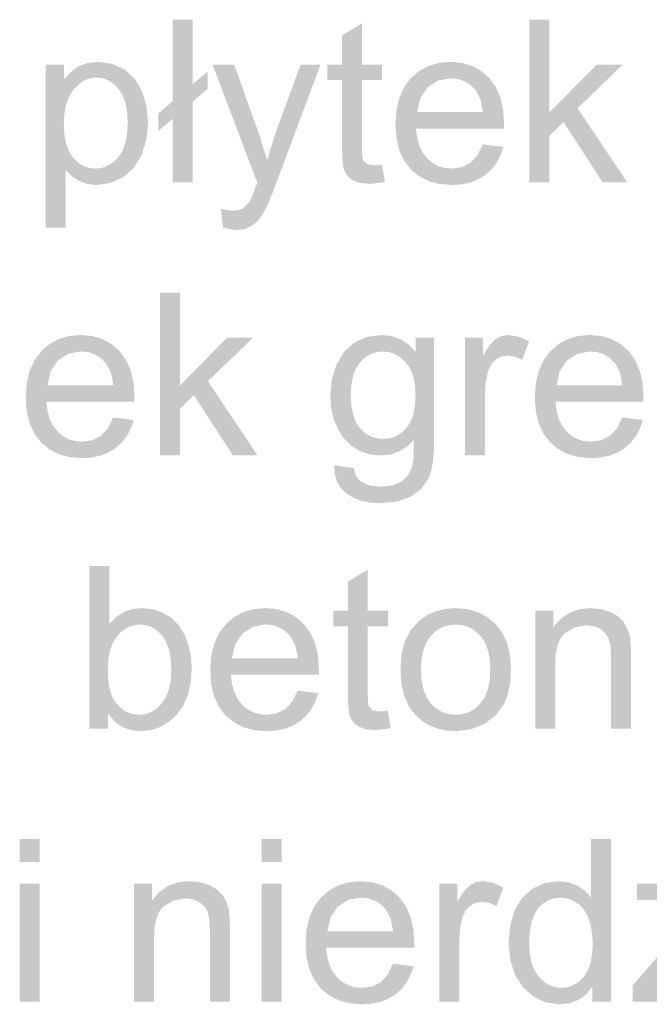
# Model space of a CAD drawing. Header units: millimetres. Extents: x 116 to 15750, y -6945 to 9999.
# Tile 37 of 150: x 5690 to 5781, y -3348 to -3206. Entities that reach past the tile are written whole.
import ezdxf

# ---------------------------------------------------------------- set-up
doc = ezdxf.new("R2010")
doc.units = ezdxf.units.MM
doc.layers.get('0').update_dxf_attribs({"color": 252})

msp = doc.modelspace()

# ---------------------------------------------------------------- hatches: boundary and pattern name
h = msp.add_hatch(color=7)
h.dxf.hatch_style = 2
h.paths.add_polyline_path([(5712.33, -3220.65), (5710.26, -3222.4), (5710.26, -3219.88), (5712.33, -3218.13), (5712.33, -3206.44), (5715.18, -3206.44), (5715.18, -3215.71), (5717.33, -3213.88), (5717.33, -3216.38), (5715.18, -3218.21), (5715.18, -3229.79), (5712.33, -3229.79)])
h = msp.add_hatch(color=7)
h.dxf.hatch_style = 2
h.paths.add_polyline_path([(5742.35, -3227.23), (5742.76, -3229.76), (5740.59, -3230.02), (5739.2, -3229.89), (5738.17, -3229.52), (5737.44, -3228.95), (5736.96, -3228.23), (5736.81, -3227.71), (5736.7, -3226.98), (5736.63, -3226.02), (5736.61, -3224.84), (5736.61, -3215.11), (5734.5, -3215.11), (5734.5, -3212.88), (5736.61, -3212.88), (5736.61, -3208.69), (5739.46, -3206.97), (5739.46, -3212.88), (5742.35, -3212.88), (5742.35, -3215.11), (5739.46, -3215.11), (5739.46, -3225), (5739.5, -3226.01), (5739.61, -3226.58), (5740.11, -3227.13), (5741.09, -3227.34)])
h = msp.add_hatch(color=7)
h.dxf.hatch_style = 2
h.paths.add_polyline_path([(5763.5, -3229.79), (5763.5, -3206.44), (5766.37, -3206.44), (5766.37, -3219.76), (5773.15, -3212.88), (5776.87, -3212.88), (5770.4, -3219.15), (5777.52, -3229.79), (5773.98, -3229.79), (5768.39, -3221.14), (5766.37, -3223.09), (5766.37, -3229.79)])
h = msp.add_hatch(color=7)
h.paths.add_polyline_path([(5694.1, -3236.28), (5694.1, -3212.88), (5696.71, -3212.88), (5696.71, -3215.07), (5697.69, -3213.95), (5698.79, -3213.14), (5700.08, -3212.66), (5701.62, -3212.49), (5703.66, -3212.78), (5705.44, -3213.61), (5706.89, -3214.95), (5707.94, -3216.76), (5708.57, -3218.89), (5708.79, -3221.21), (5708.55, -3223.68), (5707.85, -3225.88), (5706.71, -3227.72), (5705.15, -3229.07), (5703.32, -3229.9), (5701.41, -3230.17), (5700.05, -3230.02), (5698.84, -3229.57), (5697.8, -3228.88), (5696.97, -3228.04), (5696.97, -3236.28)])
h.paths.add_polyline_path([(5696.69, -3221.43), (5696.78, -3222.96), (5697.02, -3224.27), (5697.44, -3225.37), (5698.02, -3226.26), (5698.71, -3226.94), (5699.48, -3227.43), (5700.31, -3227.72), (5701.22, -3227.82), (5702.14, -3227.72), (5702.99, -3227.41), (5703.78, -3226.91), (5704.49, -3226.2), (5705.09, -3225.28), (5705.51, -3224.14), (5705.77, -3222.78), (5705.86, -3221.19), (5705.77, -3219.68), (5705.52, -3218.37), (5705.11, -3217.26), (5704.52, -3216.35), (5703.83, -3215.65), (5703.07, -3215.14), (5702.24, -3214.84), (5701.35, -3214.74), (5700.46, -3214.85), (5699.62, -3215.17), (5698.84, -3215.71), (5698.1, -3216.46), (5697.49, -3217.41), (5697.05, -3218.56), (5696.78, -3219.9)])
h = msp.add_hatch(color=7)
h.dxf.hatch_style = 2
h.paths.add_polyline_path([(5719.53, -3236.31), (5719.21, -3233.62), (5720.85, -3233.87), (5721.71, -3233.79), (5722.38, -3233.55), (5723.32, -3232.66), (5723.68, -3231.91), (5724.2, -3230.53), (5724.45, -3229.83), (5718.03, -3212.88), (5721.13, -3212.88), (5724.64, -3222.67), (5725.87, -3226.59), (5727.05, -3222.74), (5730.67, -3212.88), (5733.53, -3212.88), (5727.1, -3230.08), (5726.61, -3231.37), (5726.18, -3232.43), (5725.8, -3233.29), (5725.49, -3233.92), (5724.67, -3235.15), (5723.74, -3236), (5722.65, -3236.5), (5721.38, -3236.66)])
h = msp.add_hatch(color=7)
h.paths.add_polyline_path([(5756.8, -3224.34), (5759.76, -3224.71), (5759.33, -3225.94), (5758.76, -3227.02), (5758.04, -3227.95), (5757.16, -3228.74), (5756.15, -3229.37), (5755, -3229.82), (5753.73, -3230.09), (5752.32, -3230.17), (5750.56, -3230.03), (5748.99, -3229.6), (5747.62, -3228.89), (5746.43, -3227.89), (5745.48, -3226.63), (5744.8, -3225.14), (5744.4, -3223.43), (5744.26, -3221.48), (5744.4, -3219.47), (5744.81, -3217.69), (5745.49, -3216.15), (5746.46, -3214.85), (5747.64, -3213.82), (5748.98, -3213.09), (5750.49, -3212.64), (5752.16, -3212.49), (5753.78, -3212.64), (5755.25, -3213.07), (5756.55, -3213.79), (5757.7, -3214.8), (5758.65, -3216.08), (5759.32, -3217.58), (5759.72, -3219.33), (5759.86, -3221.3), (5759.84, -3222.07), (5747.22, -3222.07), (5747.38, -3223.38), (5747.7, -3224.53), (5748.17, -3225.52), (5748.8, -3226.34), (5749.55, -3226.98), (5750.39, -3227.45), (5751.32, -3227.72), (5752.34, -3227.82), (5753.8, -3227.61), (5755.03, -3226.99), (5756.03, -3225.92)])
h.paths.add_polyline_path([(5747.39, -3219.71), (5756.83, -3219.71), (5756.46, -3217.84), (5755.75, -3216.51), (5755.01, -3215.78), (5754.17, -3215.27), (5753.23, -3214.96), (5752.19, -3214.85), (5750.37, -3215.18), (5748.87, -3216.18), (5747.83, -3217.72)])
h = msp.add_hatch(color=7)
h.dxf.hatch_style = 2
h.paths.add_polyline_path([(5710.47, -3269.01), (5710.47, -3245.65), (5713.34, -3245.65), (5713.34, -3258.97), (5720.12, -3252.09), (5723.84, -3252.09), (5717.37, -3258.36), (5724.49, -3269.01), (5720.95, -3269.01), (5715.36, -3260.36), (5713.34, -3262.3), (5713.34, -3269.01)])
h = msp.add_hatch(color=7)
h.paths.add_polyline_path([(5703.77, -3263.55), (5706.73, -3263.92), (5706.31, -3265.15), (5705.73, -3266.23), (5705.01, -3267.16), (5704.13, -3267.95), (5703.12, -3268.58), (5701.97, -3269.03), (5700.7, -3269.3), (5699.29, -3269.39), (5697.53, -3269.24), (5695.96, -3268.82), (5694.59, -3268.1), (5693.4, -3267.1), (5692.45, -3265.84), (5691.77, -3264.36), (5691.37, -3262.64), (5691.23, -3260.69), (5691.37, -3258.68), (5691.78, -3256.9), (5692.46, -3255.36), (5693.43, -3254.07), (5694.61, -3253.03), (5695.95, -3252.3), (5697.46, -3251.85), (5699.14, -3251.71), (5700.75, -3251.85), (5702.22, -3252.29), (5703.52, -3253.01), (5704.68, -3254.01), (5705.62, -3255.29), (5706.29, -3256.8), (5706.69, -3258.54), (5706.83, -3260.51), (5706.81, -3261.28), (5694.19, -3261.28), (5694.35, -3262.59), (5694.67, -3263.74), (5695.14, -3264.73), (5695.77, -3265.55), (5696.53, -3266.2), (5697.37, -3266.66), (5698.29, -3266.94), (5699.31, -3267.03), (5700.77, -3266.82), (5702, -3266.2), (5703, -3265.13)])
h.paths.add_polyline_path([(5694.36, -3258.92), (5703.8, -3258.92), (5703.44, -3257.06), (5702.72, -3255.72), (5701.98, -3255), (5701.14, -3254.48), (5700.2, -3254.17), (5699.16, -3254.07), (5697.35, -3254.4), (5695.84, -3255.39), (5694.8, -3256.93)])
h = msp.add_hatch(color=7)
h.paths.add_polyline_path([(5735.49, -3270.41), (5738.28, -3270.82), (5738.6, -3271.94), (5739.25, -3272.7), (5740.51, -3273.3), (5742.17, -3273.5), (5743.92, -3273.3), (5745.24, -3272.7), (5746.14, -3271.75), (5746.7, -3270.47), (5746.8, -3269.91), (5746.87, -3269.11), (5746.9, -3268.07), (5746.91, -3266.79), (5745.91, -3267.76), (5744.8, -3268.45), (5743.57, -3268.87), (5742.23, -3269.01), (5740.58, -3268.85), (5739.13, -3268.38), (5737.88, -3267.59), (5736.83, -3266.49), (5735.99, -3265.17), (5735.39, -3263.72), (5735.04, -3262.15), (5734.92, -3260.45), (5735.13, -3258.13), (5735.79, -3255.99), (5736.86, -3254.17), (5738.33, -3252.82), (5740.14, -3251.99), (5742.24, -3251.71), (5743.67, -3251.86), (5744.97, -3252.31), (5746.14, -3253.07), (5747.18, -3254.13), (5747.18, -3252.09), (5749.82, -3252.09), (5749.82, -3266.71), (5749.77, -3268.54), (5749.62, -3270.09), (5749.37, -3271.34), (5749.02, -3272.31), (5747.98, -3273.79), (5746.47, -3274.92), (5744.52, -3275.63), (5742.18, -3275.87), (5740.74, -3275.79), (5739.44, -3275.53), (5738.29, -3275.1), (5737.29, -3274.51), (5736.47, -3273.74), (5735.9, -3272.8), (5735.57, -3271.69)])
h.paths.add_polyline_path([(5737.86, -3260.24), (5737.94, -3261.8), (5738.19, -3263.12), (5738.6, -3264.22), (5739.18, -3265.1), (5739.89, -3265.77), (5740.67, -3266.25), (5741.54, -3266.53), (5742.5, -3266.63), (5743.44, -3266.54), (5744.31, -3266.25), (5745.1, -3265.78), (5745.81, -3265.11), (5746.4, -3264.24), (5746.82, -3263.16), (5747.07, -3261.86), (5747.15, -3260.34), (5747.06, -3258.88), (5746.81, -3257.62), (5746.38, -3256.54), (5745.77, -3255.66), (5745.05, -3254.96), (5744.25, -3254.47), (5743.39, -3254.18), (5742.45, -3254.08), (5741.53, -3254.17), (5740.68, -3254.47), (5739.91, -3254.95), (5739.2, -3255.63), (5738.61, -3256.5), (5738.2, -3257.56), (5737.95, -3258.81)])
h = msp.add_hatch(color=7)
h.dxf.hatch_style = 2
h.paths.add_polyline_path([(5754.25, -3269.01), (5754.25, -3252.09), (5756.83, -3252.09), (5756.83, -3254.65), (5757.78, -3253.16), (5758.65, -3252.28), (5759.53, -3251.85), (5760.49, -3251.71), (5761.95, -3251.94), (5763.44, -3252.63), (5762.45, -3255.29), (5761.4, -3254.83), (5760.35, -3254.67), (5759.46, -3254.81), (5758.66, -3255.24), (5758.02, -3255.91), (5757.59, -3256.8), (5757.23, -3258.41), (5757.11, -3260.15), (5757.11, -3269.01)])
h = msp.add_hatch(color=7)
h.paths.add_polyline_path([(5776.8, -3263.55), (5779.76, -3263.92), (5779.34, -3265.15), (5778.76, -3266.23), (5778.04, -3267.16), (5777.16, -3267.95), (5776.15, -3268.58), (5775, -3269.03), (5773.73, -3269.3), (5772.32, -3269.39), (5770.56, -3269.24), (5768.99, -3268.82), (5767.62, -3268.1), (5766.44, -3267.1), (5765.48, -3265.84), (5764.8, -3264.36), (5764.4, -3262.64), (5764.26, -3260.69), (5764.4, -3258.68), (5764.81, -3256.9), (5765.5, -3255.36), (5766.46, -3254.07), (5767.64, -3253.03), (5768.98, -3252.3), (5770.49, -3251.85), (5772.17, -3251.71), (5773.79, -3251.85), (5775.25, -3252.29), (5776.55, -3253.01), (5777.71, -3254.01), (5778.65, -3255.29), (5779.32, -3256.8), (5779.72, -3258.54), (5779.86, -3260.51), (5779.84, -3261.28), (5767.23, -3261.28), (5767.38, -3262.59), (5767.7, -3263.74), (5768.17, -3264.73), (5768.81, -3265.55), (5769.56, -3266.2), (5770.4, -3266.66), (5771.32, -3266.94), (5772.34, -3267.03), (5773.8, -3266.82), (5775.03, -3266.2), (5776.03, -3265.13)])
h.paths.add_polyline_path([(5767.39, -3258.92), (5776.83, -3258.92), (5776.47, -3257.06), (5775.75, -3255.72), (5775.01, -3255), (5774.17, -3254.48), (5773.24, -3254.17), (5772.19, -3254.07), (5770.38, -3254.4), (5768.87, -3255.39), (5767.83, -3256.93)])
h = msp.add_hatch(color=7)
h.paths.add_polyline_path([(5703.03, -3308.22), (5700.37, -3308.22), (5700.37, -3284.86), (5703.24, -3284.86), (5703.24, -3293.19), (5704.21, -3292.2), (5705.31, -3291.49), (5706.53, -3291.06), (5707.87, -3290.92), (5709.4, -3291.08), (5710.83, -3291.55), (5712.1, -3292.3), (5713.12, -3293.32), (5713.93, -3294.57), (5714.54, -3296.06), (5714.92, -3297.73), (5715.05, -3299.5), (5714.91, -3301.55), (5714.51, -3303.36), (5713.84, -3304.92), (5712.89, -3306.23), (5711.76, -3307.27), (5710.53, -3308.01), (5709.19, -3308.45), (5707.73, -3308.6), (5706.32, -3308.44), (5705.06, -3307.98), (5703.96, -3307.19), (5703.03, -3306.1)])
h.paths.add_polyline_path([(5703, -3299.63), (5703.05, -3301.05), (5703.21, -3302.25), (5703.47, -3303.24), (5703.83, -3304.03), (5704.57, -3305), (5705.42, -3305.69), (5706.4, -3306.1), (5707.49, -3306.24), (5708.4, -3306.14), (5709.25, -3305.83), (5710.03, -3305.32), (5710.74, -3304.61), (5711.34, -3303.69), (5711.77, -3302.58), (5712.03, -3301.26), (5712.12, -3299.74), (5712.03, -3298.2), (5711.78, -3296.87), (5711.37, -3295.75), (5710.8, -3294.86), (5710.11, -3294.17), (5709.35, -3293.67), (5708.52, -3293.38), (5707.62, -3293.28), (5706.71, -3293.38), (5705.87, -3293.69), (5705.09, -3294.2), (5704.37, -3294.91), (5703.77, -3295.82), (5703.34, -3296.91), (5703.09, -3298.18)])
h = msp.add_hatch(color=7)
h.dxf.hatch_style = 2
h.paths.add_polyline_path([(5743.19, -3305.65), (5743.59, -3308.18), (5741.43, -3308.44), (5740.04, -3308.32), (5739.01, -3307.95), (5738.28, -3307.38), (5737.8, -3306.65), (5737.64, -3306.14), (5737.53, -3305.4), (5737.47, -3304.44), (5737.45, -3303.27), (5737.45, -3293.53), (5735.34, -3293.53), (5735.34, -3291.3), (5737.45, -3291.3), (5737.45, -3287.11), (5740.3, -3285.39), (5740.3, -3291.3), (5743.19, -3291.3), (5743.19, -3293.53), (5740.3, -3293.53), (5740.3, -3303.42), (5740.34, -3304.43), (5740.45, -3305), (5740.94, -3305.56), (5741.92, -3305.76)])
h = msp.add_hatch(color=7)
h.paths.add_polyline_path([(5730.24, -3302.77), (5733.2, -3303.14), (5732.77, -3304.36), (5732.2, -3305.44), (5731.47, -3306.38), (5730.6, -3307.16), (5729.58, -3307.79), (5728.44, -3308.24), (5727.16, -3308.51), (5725.76, -3308.6), (5724, -3308.46), (5722.43, -3308.03), (5721.06, -3307.31), (5719.87, -3306.31), (5718.92, -3305.06), (5718.24, -3303.57), (5717.83, -3301.85), (5717.7, -3299.9), (5717.83, -3297.89), (5718.25, -3296.11), (5718.93, -3294.57), (5719.89, -3293.28), (5721.08, -3292.25), (5722.42, -3291.51), (5723.93, -3291.07), (5725.6, -3290.92), (5727.22, -3291.06), (5728.68, -3291.5), (5729.99, -3292.22), (5731.14, -3293.23), (5732.08, -3294.5), (5732.76, -3296.01), (5733.16, -3297.75), (5733.29, -3299.72), (5733.28, -3300.49), (5720.66, -3300.49), (5720.82, -3301.81), (5721.14, -3302.95), (5721.61, -3303.94), (5722.24, -3304.76), (5722.99, -3305.41), (5723.83, -3305.87), (5724.76, -3306.15), (5725.78, -3306.24), (5727.24, -3306.03), (5728.47, -3305.42), (5729.47, -3304.34)])
h.paths.add_polyline_path([(5720.82, -3298.13), (5730.27, -3298.13), (5729.9, -3296.27), (5729.19, -3294.93), (5728.45, -3294.21), (5727.61, -3293.69), (5726.67, -3293.38), (5725.63, -3293.28), (5723.81, -3293.61), (5722.31, -3294.6), (5721.26, -3296.15)])
h = msp.add_hatch(color=7)
h.paths.add_polyline_path([(5744.99, -3299.76), (5745.15, -3297.56), (5745.64, -3295.67), (5746.46, -3294.08), (5747.6, -3292.8), (5748.75, -3291.97), (5750.02, -3291.39), (5751.41, -3291.04), (5752.92, -3290.92), (5754.58, -3291.06), (5756.09, -3291.49), (5757.43, -3292.2), (5758.62, -3293.2), (5759.59, -3294.46), (5760.28, -3295.93), (5760.7, -3297.61), (5760.84, -3299.52), (5760.78, -3301.06), (5760.59, -3302.44), (5760.29, -3303.64), (5759.86, -3304.66), (5758.65, -3306.32), (5757.01, -3307.57), (5755.05, -3308.34), (5752.92, -3308.6), (5751.23, -3308.46), (5749.7, -3308.03), (5748.35, -3307.32), (5747.18, -3306.32), (5746.22, -3305.06), (5745.53, -3303.54), (5745.12, -3301.78)])
h.paths.add_polyline_path([(5747.93, -3299.76), (5748.02, -3301.28), (5748.29, -3302.6), (5748.73, -3303.72), (5749.35, -3304.63), (5750.11, -3305.33), (5750.95, -3305.84), (5751.89, -3306.14), (5752.92, -3306.24), (5753.95, -3306.14), (5754.88, -3305.84), (5755.72, -3305.33), (5756.47, -3304.62), (5757.09, -3303.7), (5757.54, -3302.57), (5757.8, -3301.22), (5757.89, -3299.66), (5757.8, -3298.19), (5757.53, -3296.91), (5757.09, -3295.81), (5756.46, -3294.91), (5755.71, -3294.2), (5754.87, -3293.69), (5753.94, -3293.39), (5752.92, -3293.29), (5751.89, -3293.39), (5750.95, -3293.69), (5750.11, -3294.2), (5749.35, -3294.9), (5748.73, -3295.81), (5748.29, -3296.92), (5748.02, -3298.24)])
h = msp.add_hatch(color=7)
h.dxf.hatch_style = 2
h.paths.add_polyline_path([(5764.32, -3308.22), (5764.32, -3291.3), (5766.9, -3291.3), (5766.9, -3293.7), (5767.94, -3292.49), (5769.18, -3291.62), (5770.63, -3291.09), (5772.29, -3290.92), (5773.75, -3291.06), (5775.1, -3291.47), (5776.22, -3292.1), (5777.02, -3292.91), (5777.56, -3293.88), (5777.91, -3295.02), (5778.03, -3296.13), (5778.07, -3297.81), (5778.07, -3308.22), (5775.2, -3308.22), (5775.2, -3297.93), (5775.12, -3296.4), (5774.86, -3295.3), (5774.4, -3294.53), (5773.68, -3293.92), (5772.75, -3293.53), (5771.68, -3293.4), (5769.97, -3293.69), (5768.52, -3294.57), (5767.94, -3295.28), (5767.52, -3296.25), (5767.27, -3297.48), (5767.19, -3298.98), (5767.19, -3308.22)])
h = msp.add_hatch(color=7)
h.paths.add_polyline_path([(5690.37, -3327.37), (5690.37, -3324.07), (5693.23, -3324.07), (5693.23, -3327.37)])
h.paths.add_polyline_path([(5690.37, -3347.43), (5690.37, -3330.51), (5693.23, -3330.51), (5693.23, -3347.43)])
h = msp.add_hatch(color=7)
h.paths.add_polyline_path([(5725.06, -3327.37), (5725.06, -3324.07), (5727.93, -3324.07), (5727.93, -3327.37)])
h.paths.add_polyline_path([(5725.06, -3347.43), (5725.06, -3330.51), (5727.93, -3330.51), (5727.93, -3347.43)])
h = msp.add_hatch(color=7)
h.paths.add_polyline_path([(5772.51, -3347.43), (5772.51, -3345.29), (5771.61, -3346.4), (5770.53, -3347.18), (5769.25, -3347.65), (5767.79, -3347.81), (5765.84, -3347.53), (5764.07, -3346.7), (5762.56, -3345.36), (5761.43, -3343.58), (5760.74, -3341.43), (5760.5, -3338.99), (5760.71, -3336.57), (5761.35, -3334.39), (5762.4, -3332.57), (5763.88, -3331.23), (5765.67, -3330.41), (5767.66, -3330.13), (5769.1, -3330.29), (5770.38, -3330.77), (5771.46, -3331.52), (5772.32, -3332.46), (5772.32, -3324.07), (5775.18, -3324.07), (5775.18, -3347.43)])
h.paths.add_polyline_path([(5763.45, -3338.99), (5763.54, -3340.51), (5763.79, -3341.83), (5764.22, -3342.94), (5764.82, -3343.84), (5765.53, -3344.55), (5766.31, -3345.05), (5767.15, -3345.35), (5768.06, -3345.45), (5768.96, -3345.36), (5769.79, -3345.07), (5770.56, -3344.59), (5771.25, -3343.92), (5771.82, -3343.05), (5772.23, -3341.98), (5772.48, -3340.7), (5772.57, -3339.22), (5772.48, -3337.61), (5772.23, -3336.22), (5771.81, -3335.06), (5771.23, -3334.13), (5770.52, -3333.42), (5769.73, -3332.91), (5768.87, -3332.6), (5767.93, -3332.5), (5767.01, -3332.6), (5766.17, -3332.89), (5765.41, -3333.38), (5764.73, -3334.06), (5764.17, -3334.96), (5763.77, -3336.08), (5763.53, -3337.42)])
h = msp.add_hatch(color=7)
h.dxf.hatch_style = 2
h.paths.add_polyline_path([(5706.78, -3347.43), (5706.78, -3330.51), (5709.36, -3330.51), (5709.36, -3332.91), (5710.39, -3331.7), (5711.63, -3330.83), (5713.08, -3330.3), (5714.74, -3330.13), (5716.21, -3330.27), (5717.55, -3330.68), (5718.67, -3331.32), (5719.47, -3332.12), (5720.01, -3333.09), (5720.37, -3334.24), (5720.48, -3335.34), (5720.52, -3337.03), (5720.52, -3347.43), (5717.65, -3347.43), (5717.65, -3337.14), (5717.57, -3335.61), (5717.32, -3334.52), (5716.85, -3333.74), (5716.13, -3333.13), (5715.21, -3332.74), (5714.14, -3332.61), (5712.43, -3332.9), (5710.97, -3333.78), (5710.39, -3334.49), (5709.98, -3335.46), (5709.73, -3336.7), (5709.64, -3338.19), (5709.64, -3347.43)])
h = msp.add_hatch(color=7)
h.paths.add_polyline_path([(5743.91, -3341.98), (5746.88, -3342.35), (5746.45, -3343.57), (5745.88, -3344.65), (5745.15, -3345.59), (5744.28, -3346.38), (5743.26, -3347), (5742.12, -3347.45), (5740.84, -3347.72), (5739.44, -3347.81), (5737.68, -3347.67), (5736.11, -3347.24), (5734.73, -3346.52), (5733.55, -3345.52), (5732.6, -3344.27), (5731.92, -3342.78), (5731.51, -3341.06), (5731.38, -3339.12), (5731.51, -3337.1), (5731.92, -3335.32), (5732.61, -3333.79), (5733.57, -3332.49), (5734.75, -3331.46), (5736.1, -3330.72), (5737.61, -3330.28), (5739.28, -3330.13), (5740.9, -3330.28), (5742.36, -3330.71), (5743.67, -3331.43), (5744.82, -3332.44), (5745.76, -3333.71), (5746.43, -3335.22), (5746.84, -3336.96), (5746.97, -3338.94), (5746.96, -3339.7), (5734.34, -3339.7), (5734.5, -3341.02), (5734.81, -3342.17), (5735.29, -3343.15), (5735.92, -3343.97), (5736.67, -3344.62), (5737.51, -3345.08), (5738.44, -3345.36), (5739.45, -3345.45), (5740.92, -3345.25), (5742.15, -3344.63), (5743.15, -3343.55)])
h.paths.add_polyline_path([(5734.5, -3337.35), (5743.95, -3337.35), (5743.58, -3335.48), (5742.87, -3334.14), (5742.13, -3333.42), (5741.29, -3332.9), (5740.35, -3332.59), (5739.31, -3332.49), (5737.49, -3332.82), (5735.99, -3333.81), (5734.94, -3335.36)])
h = msp.add_hatch(color=7)
h.dxf.hatch_style = 2
h.paths.add_polyline_path([(5750.57, -3347.43), (5750.57, -3330.51), (5753.15, -3330.51), (5753.15, -3333.08), (5754.1, -3331.58), (5754.97, -3330.7), (5755.85, -3330.27), (5756.81, -3330.13), (5758.27, -3330.36), (5759.76, -3331.05), (5758.77, -3333.72), (5757.72, -3333.25), (5756.67, -3333.09), (5755.78, -3333.24), (5754.98, -3333.66), (5754.34, -3334.34), (5753.91, -3335.23), (5753.55, -3336.83), (5753.44, -3338.57), (5753.44, -3347.43)])
h = msp.add_hatch(color=7)
h.dxf.hatch_style = 2
h.paths.add_polyline_path([(5778.29, -3347.43), (5778.29, -3345.1), (5789.06, -3332.74), (5787.34, -3332.81), (5785.83, -3332.84), (5778.93, -3332.84), (5778.93, -3330.51), (5792.76, -3330.51), (5792.76, -3332.4), (5783.6, -3343.14), (5781.83, -3345.1), (5785.45, -3344.96), (5793.27, -3344.96), (5793.27, -3347.43)])

doc.saveas('drawing.dxf')
